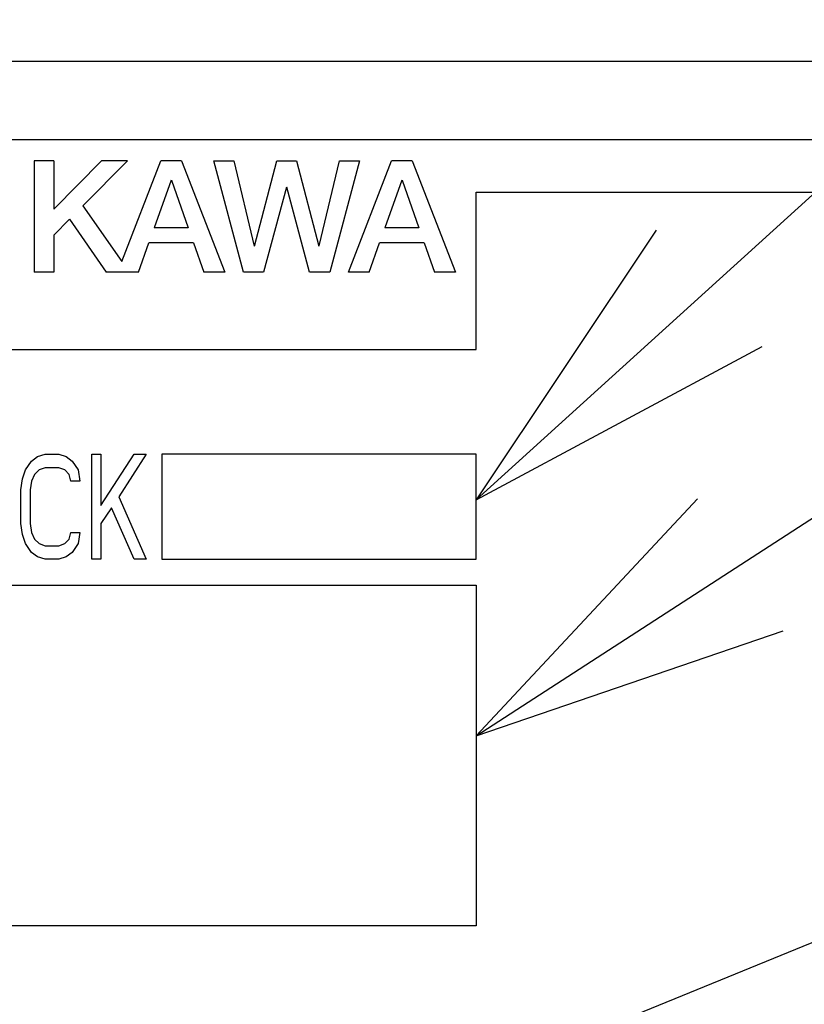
# Model space of a CAD drawing. Extents: x 0 to 1260, y 0 to 891.
# Tile 25 of 36: x 762 to 777, y 617 to 636. Entities that reach past the tile are written whole.
import ezdxf

# ---------------------------------------------------------------- set-up
doc = ezdxf.new("R2010")
doc.units = 0
doc.header["$LTSCALE"] = 69.3
for name, color, linetype in [('ALL_CURVE', 7, 'CONTINUOUS'), ('ALL_FEATURES', 7, 'CONTINUOUS'), ('ALL_NOTE', 7, 'CONTINUOUS')]:
    doc.layers.add(name, color=color, linetype=linetype)

msp = doc.modelspace()

# ---------------------------------------------------------------- linework, layer by layer
at = {"layer": 'ALL_CURVE', "color": 4, "linetype": 'CONTINUOUS'}
for p, q in [((789.25, 633.75), (752.25, 633.75)), ((770.25, 629.75), (770.25, 632.75)), ((770.25, 632.75), (789.25, 632.75)), ((752.25, 629.75), (770.25, 629.75)), ((761.651, 627.452), (761.766, 627.622)), ((761.766, 627.622), (761.881, 627.707)), ((761.881, 627.707), (762.025, 627.75)), ((762.025, 627.75), (762.284, 627.75)), ((762.284, 627.75), (762.428, 627.707)), ((762.428, 627.707), (762.543, 627.622)), ((762.543, 627.622), (762.657, 627.452)), ((762.916, 625.75), (762.916, 627.75)), ((762.916, 627.75), (763.089, 627.75)), ((763.089, 626.771), (763.721, 627.75)), ((763.089, 627.75), (763.089, 626.771)), ((763.951, 627.75), (763.434, 626.941)), ((763.721, 627.75), (763.951, 627.75)), ((764.25, 627.75), (764.25, 625.75)), ((770.25, 627.75), (764.25, 627.75)), ((770.25, 625.75), (770.25, 627.75)), ((761.594, 627.282), (761.651, 627.452)), ((761.91, 627.452), (761.824, 627.367)), ((762.025, 627.495), (761.91, 627.452)), ((762.284, 627.495), (762.025, 627.495)), ((762.399, 627.452), (762.284, 627.495)), ((762.485, 627.367), (762.399, 627.452)), ((762.657, 627.452), (762.686, 627.239)), ((761.565, 627.069), (761.594, 627.282)), ((761.766, 627.239), (761.737, 627.069)), ((761.824, 627.367), (761.766, 627.239)), ((762.514, 627.239), (762.485, 627.367)), ((762.686, 627.239), (762.514, 627.239)), ((761.565, 626.431), (761.565, 627.069)), ((761.737, 627.069), (761.737, 626.431)), ((763.434, 626.941), (763.951, 625.75)), ((763.29, 626.729), (763.089, 626.431)), ((763.721, 625.75), (763.29, 626.729)), ((761.594, 626.218), (761.565, 626.431)), ((761.737, 626.431), (761.766, 626.261)), ((763.089, 626.431), (763.089, 625.75)), ((761.651, 626.048), (761.594, 626.218)), ((761.766, 626.261), (761.824, 626.133)), ((761.824, 626.133), (761.91, 626.048)), ((762.399, 626.048), (762.485, 626.133)), ((762.485, 626.133), (762.514, 626.261)), ((762.514, 626.261), (762.686, 626.261)), ((762.686, 626.261), (762.657, 626.048)), ((761.766, 625.878), (761.651, 626.048)), ((761.91, 626.048), (762.025, 626.005)), ((762.025, 626.005), (762.284, 626.005)), ((762.284, 626.005), (762.399, 626.048)), ((762.657, 626.048), (762.543, 625.878)), ((761.881, 625.793), (761.766, 625.878)), ((762.025, 625.75), (761.881, 625.793)), ((762.284, 625.75), (762.025, 625.75)), ((762.428, 625.793), (762.284, 625.75)), ((762.543, 625.878), (762.428, 625.793)), ((763.089, 625.75), (762.916, 625.75)), ((763.951, 625.75), (763.721, 625.75)), ((764.25, 625.75), (770.25, 625.75)), ((752.25, 625.25), (770.25, 625.25)), ((770.25, 625.25), (770.25, 618.75)), ((770.25, 618.75), (752.25, 618.75))]:
    msp.add_line(p, q, dxfattribs=at)
at = {"layer": 'ALL_FEATURES', "color": 7, "linetype": 'CONTINUOUS'}
for p, q in [((691.75, 635.25), (789.75, 635.25)), ((761.817, 633.35), (761.817, 631.225)), ((762.189, 633.35), (761.817, 633.35)), ((763.102, 633.35), (762.189, 632.431)), ((762.189, 633.35), (762.189, 632.431)), ((763.595, 633.35), (762.743, 632.493)), ((763.595, 633.35), (763.102, 633.35)), ((763.491, 631.431), (764.232, 633.35)), ((764.629, 633.35), (764.232, 633.35)), ((764.629, 633.35), (765.45, 631.225)), ((765.809, 631.225), (765.246, 633.35)), ((765.246, 633.35), (765.627, 633.35)), ((765.627, 633.35), (766.013, 631.725)), ((766.02, 631.725), (766.443, 633.35)), ((766.443, 633.35), (766.822, 633.35)), ((766.822, 633.35), (767.245, 631.725)), ((767.252, 631.726), (767.638, 633.35)), ((768.02, 633.35), (767.453, 631.225)), ((767.638, 633.35), (768.02, 633.35)), ((767.812, 631.225), (768.633, 633.35)), ((769.029, 633.35), (768.633, 633.35)), ((769.029, 633.35), (769.85, 631.225)), ((764.427, 632.983), (764.104, 632.071)), ((764.434, 632.983), (764.756, 632.071)), ((766.63, 632.85), (766.193, 631.225)), ((767.067, 631.225), (766.636, 632.85)), ((768.827, 632.983), (768.504, 632.071)), ((768.835, 632.983), (769.156, 632.071)), ((762.743, 632.493), (763.491, 631.431)), ((762.49, 632.238), (762.189, 631.935)), ((762.49, 632.238), (763.189, 631.225)), ((762.189, 631.935), (762.189, 631.225)), ((764.756, 632.071), (764.104, 632.071)), ((769.156, 632.071), (768.504, 632.071)), ((763.805, 631.225), (764.002, 631.784)), ((764.857, 631.784), (764.002, 631.784)), ((764.857, 631.784), (765.054, 631.225)), ((768.205, 631.225), (768.403, 631.784)), ((769.257, 631.784), (768.403, 631.784)), ((769.257, 631.784), (769.454, 631.225)), ((762.189, 631.225), (761.817, 631.225)), ((763.805, 631.225), (763.189, 631.225)), ((765.45, 631.225), (765.054, 631.225)), ((766.193, 631.225), (765.809, 631.225)), ((767.453, 631.225), (767.067, 631.225)), ((768.205, 631.225), (767.812, 631.225)), ((769.85, 631.225), (769.454, 631.225))]:
    msp.add_line(p, q, dxfattribs=at)
at = {"layer": 'ALL_NOTE', "color": 2, "linetype": 'CONTINUOUS'}
for p, q in [((770.25, 626.882), (812.25, 665.029)), ((770.25, 622.38), (812.25, 649.575)), ((755.571, 609.833), (812.25, 632.949))]:
    msp.add_line(p, q, dxfattribs=at)
for points in [[(773.683, 632.027), (770.25, 626.882), (775.7, 629.806)], [(774.471, 626.9), (770.25, 622.38), (776.102, 624.382)]]:
    msp.add_lwpolyline(points, dxfattribs=at)

doc.saveas('drawing.dxf')
